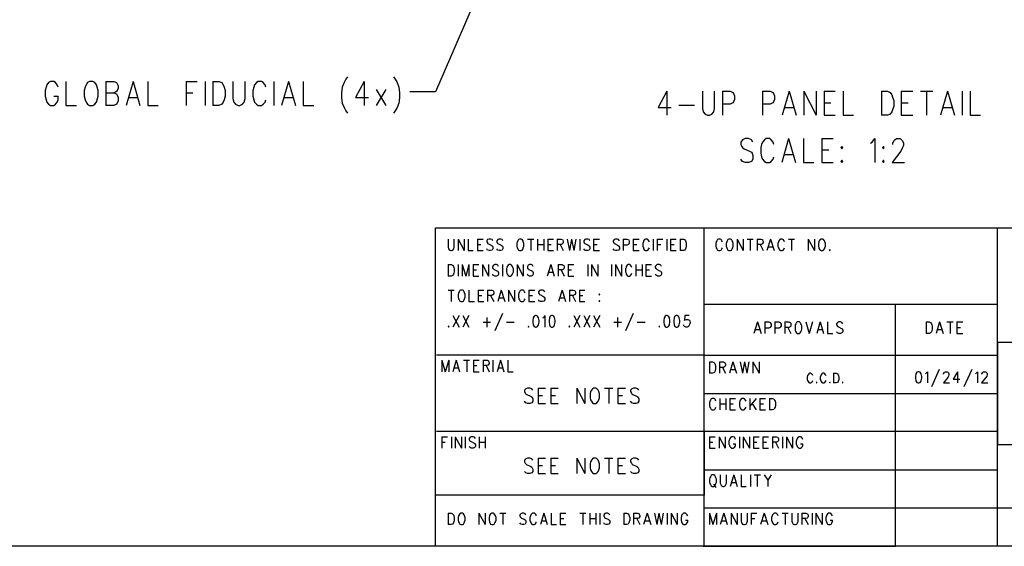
# Model space of a CAD drawing. Extents: x 12 to 27.9, y 10.8 to 21.2.
# Tile 6 of 21: x 21.6 to 25.5, y 10.8 to 12.9. Entities that reach past the tile are written whole.
import ezdxf

# ---------------------------------------------------------------- set-up
doc = ezdxf.new("R2010")
doc.units = 0
doc.header["$MEASUREMENT"] = 0
doc.layers.add('LAYNR1', color=2, linetype='Continuous')

msp = doc.modelspace()

# ---------------------------------------------------------------- linework, layer by layer
at = {"layer": 'LAYNR1', "color": 7}
for points in [[(27.945, 10.798), (12.038, 10.798), (12.038, 21.201), (27.945, 21.201), (27.945, 10.798)], [(21.883, 12.622), (21.876, 12.617), (21.87, 12.608), (21.866, 12.599), (21.863, 12.586), (21.863, 12.564), (21.866, 12.55), (21.87, 12.541), (21.876, 12.532), (21.883, 12.528), (21.897, 12.528), (21.904, 12.532), (21.911, 12.541), (21.914, 12.55), (21.917, 12.564), (21.917, 12.586), (21.914, 12.599), (21.911, 12.608), (21.904, 12.617), (21.897, 12.622), (21.883, 12.622)], [(24.834, 12.366), (24.831, 12.362), (24.834, 12.357), (24.838, 12.362), (24.834, 12.366)], [(24.998, 12.366), (24.994, 12.362), (24.998, 12.357), (25.001, 12.362), (24.998, 12.366)], [(24.834, 12.313), (24.831, 12.308), (24.834, 12.304), (24.838, 12.308), (24.834, 12.313)], [(24.998, 12.313), (24.994, 12.308), (24.998, 12.304), (25.001, 12.308), (24.998, 12.313)], [(23.57, 12.003), (23.566, 12.001), (23.563, 11.996), (23.561, 11.992), (23.56, 11.986), (23.56, 11.975), (23.561, 11.969), (23.563, 11.965), (23.566, 11.96), (23.57, 11.958), (23.577, 11.958), (23.58, 11.96), (23.584, 11.965), (23.585, 11.969), (23.587, 11.975), (23.587, 11.986), (23.585, 11.992), (23.584, 11.996), (23.58, 12.001), (23.577, 12.003), (23.57, 12.003)], [(24.391, 12.003), (24.388, 12.001), (24.385, 11.996), (24.383, 11.992), (24.381, 11.986), (24.381, 11.975), (24.383, 11.969), (24.385, 11.965), (24.388, 11.96), (24.391, 11.958), (24.398, 11.958), (24.402, 11.96), (24.405, 11.965), (24.407, 11.969), (24.409, 11.975), (24.409, 11.986), (24.407, 11.992), (24.405, 11.996), (24.402, 12.001), (24.398, 12.003), (24.391, 12.003)], [(24.753, 12.003), (24.749, 12.001), (24.746, 11.996), (24.744, 11.992), (24.743, 11.986), (24.743, 11.975), (24.744, 11.969), (24.746, 11.965), (24.749, 11.96), (24.753, 11.958), (24.76, 11.958), (24.763, 11.96), (24.766, 11.965), (24.768, 11.969), (24.77, 11.975), (24.77, 11.986), (24.768, 11.992), (24.766, 11.996), (24.763, 12.001), (24.76, 12.003), (24.753, 12.003)], [(24.787, 11.962), (24.785, 11.96), (24.787, 11.958), (24.789, 11.96), (24.787, 11.962)], [(23.529, 11.903), (23.526, 11.901), (23.522, 11.896), (23.52, 11.892), (23.519, 11.886), (23.519, 11.875), (23.52, 11.869), (23.522, 11.865), (23.526, 11.86), (23.529, 11.858), (23.536, 11.858), (23.539, 11.86), (23.543, 11.865), (23.544, 11.869), (23.546, 11.875), (23.546, 11.886), (23.544, 11.892), (23.543, 11.896), (23.539, 11.901), (23.536, 11.903), (23.529, 11.903)], [(23.34, 11.803), (23.336, 11.801), (23.333, 11.796), (23.331, 11.792), (23.33, 11.786), (23.33, 11.775), (23.331, 11.769), (23.333, 11.765), (23.336, 11.76), (23.34, 11.758), (23.347, 11.758), (23.35, 11.76), (23.353, 11.765), (23.355, 11.769), (23.357, 11.775), (23.357, 11.786), (23.355, 11.792), (23.353, 11.796), (23.35, 11.801), (23.347, 11.803), (23.34, 11.803)], [(23.884, 11.788), (23.882, 11.786), (23.884, 11.784), (23.885, 11.786), (23.884, 11.788)], [(23.884, 11.762), (23.882, 11.76), (23.884, 11.758), (23.885, 11.76), (23.884, 11.762)], [(23.633, 11.703), (23.628, 11.701), (23.624, 11.694), (23.623, 11.684), (23.623, 11.677), (23.624, 11.667), (23.628, 11.66), (23.633, 11.658), (23.636, 11.658), (23.641, 11.66), (23.645, 11.667), (23.647, 11.677), (23.647, 11.684), (23.645, 11.694), (23.641, 11.701), (23.636, 11.703), (23.633, 11.703)], [(23.696, 11.703), (23.691, 11.701), (23.688, 11.694), (23.686, 11.684), (23.686, 11.677), (23.688, 11.667), (23.691, 11.66), (23.696, 11.658), (23.699, 11.658), (23.705, 11.66), (23.708, 11.667), (23.71, 11.677), (23.71, 11.684), (23.708, 11.694), (23.705, 11.701), (23.699, 11.703), (23.696, 11.703)], [(24.146, 11.703), (24.141, 11.701), (24.138, 11.694), (24.136, 11.684), (24.136, 11.677), (24.138, 11.667), (24.141, 11.66), (24.146, 11.658), (24.149, 11.658), (24.155, 11.66), (24.158, 11.667), (24.16, 11.677), (24.16, 11.684), (24.158, 11.694), (24.155, 11.701), (24.149, 11.703), (24.146, 11.703)], [(24.185, 11.703), (24.18, 11.701), (24.177, 11.694), (24.175, 11.684), (24.175, 11.677), (24.177, 11.667), (24.18, 11.66), (24.185, 11.658), (24.189, 11.658), (24.194, 11.66), (24.197, 11.667), (24.199, 11.677), (24.199, 11.684), (24.197, 11.694), (24.194, 11.701), (24.189, 11.703), (24.185, 11.703)], [(24.661, 11.678), (24.657, 11.676), (24.654, 11.671), (24.652, 11.667), (24.651, 11.661), (24.651, 11.65), (24.652, 11.644), (24.654, 11.64), (24.657, 11.635), (24.661, 11.633), (24.668, 11.633), (24.671, 11.635), (24.674, 11.64), (24.676, 11.644), (24.678, 11.65), (24.678, 11.661), (24.676, 11.667), (24.674, 11.671), (24.671, 11.676), (24.668, 11.678), (24.661, 11.678)], [(23.292, 11.662), (23.29, 11.66), (23.292, 11.658), (23.294, 11.66), (23.292, 11.662)], [(23.606, 11.662), (23.604, 11.66), (23.606, 11.658), (23.607, 11.66), (23.606, 11.662)], [(23.766, 11.662), (23.764, 11.66), (23.766, 11.658), (23.768, 11.66), (23.766, 11.662)], [(24.119, 11.662), (24.117, 11.66), (24.119, 11.658), (24.12, 11.66), (24.119, 11.662)], [(25.134, 11.483), (25.129, 11.481), (25.125, 11.475), (25.124, 11.464), (25.124, 11.458), (25.125, 11.447), (25.129, 11.441), (25.134, 11.439), (25.137, 11.439), (25.142, 11.441), (25.146, 11.447), (25.148, 11.458), (25.148, 11.464), (25.146, 11.475), (25.142, 11.481), (25.137, 11.483), (25.134, 11.483)], [(24.736, 11.442), (24.734, 11.441), (24.736, 11.439), (24.737, 11.441), (24.736, 11.442)], [(24.787, 11.442), (24.786, 11.441), (24.787, 11.439), (24.789, 11.441), (24.787, 11.442)], [(24.838, 11.442), (24.836, 11.441), (24.838, 11.439), (24.839, 11.441), (24.838, 11.442)], [(23.861, 11.419), (23.856, 11.416), (23.852, 11.411), (23.849, 11.405), (23.847, 11.396), (23.847, 11.381), (23.849, 11.373), (23.852, 11.367), (23.856, 11.361), (23.861, 11.358), (23.87, 11.358), (23.874, 11.361), (23.879, 11.367), (23.881, 11.373), (23.884, 11.381), (23.884, 11.396), (23.881, 11.405), (23.879, 11.411), (23.874, 11.416), (23.87, 11.419), (23.861, 11.419)], [(23.861, 11.144), (23.856, 11.141), (23.852, 11.136), (23.849, 11.13), (23.847, 11.121), (23.847, 11.106), (23.849, 11.098), (23.852, 11.092), (23.856, 11.086), (23.861, 11.083), (23.87, 11.083), (23.874, 11.086), (23.879, 11.092), (23.881, 11.098), (23.884, 11.106), (23.884, 11.121), (23.881, 11.13), (23.879, 11.136), (23.874, 11.141), (23.87, 11.144), (23.861, 11.144)], [(24.326, 11.078), (24.322, 11.076), (24.319, 11.071), (24.317, 11.067), (24.315, 11.061), (24.315, 11.05), (24.317, 11.044), (24.319, 11.04), (24.322, 11.035), (24.326, 11.033), (24.332, 11.033), (24.336, 11.035), (24.339, 11.04), (24.341, 11.044), (24.343, 11.05), (24.343, 11.061), (24.341, 11.067), (24.339, 11.071), (24.336, 11.076), (24.332, 11.078), (24.326, 11.078)], [(23.34, 10.928), (23.336, 10.926), (23.333, 10.921), (23.331, 10.917), (23.33, 10.911), (23.33, 10.9), (23.331, 10.894), (23.333, 10.89), (23.336, 10.885), (23.34, 10.883), (23.347, 10.883), (23.35, 10.885), (23.353, 10.89), (23.355, 10.894), (23.357, 10.9), (23.357, 10.911), (23.355, 10.917), (23.353, 10.921), (23.35, 10.926), (23.347, 10.928), (23.34, 10.928)], [(23.461, 10.928), (23.457, 10.926), (23.454, 10.921), (23.452, 10.917), (23.451, 10.911), (23.451, 10.9), (23.452, 10.894), (23.454, 10.89), (23.457, 10.885), (23.461, 10.883), (23.468, 10.883), (23.471, 10.885), (23.474, 10.89), (23.476, 10.894), (23.478, 10.9), (23.478, 10.911), (23.476, 10.917), (23.474, 10.921), (23.471, 10.926), (23.468, 10.928), (23.461, 10.928)]]:
    msp.add_lwpolyline(points, close=True, dxfattribs=at)
for points in [[(23.43, 13.02), (23.24, 12.581)], [(22.896, 12.64), (22.889, 12.631), (22.882, 12.617), (22.875, 12.599), (22.872, 12.577), (22.872, 12.559), (22.875, 12.537), (22.882, 12.519), (22.889, 12.506), (22.896, 12.497)], [(23.076, 12.64), (23.083, 12.631), (23.09, 12.617), (23.097, 12.599), (23.1, 12.577), (23.1, 12.559), (23.097, 12.537), (23.09, 12.519), (23.083, 12.506), (23.076, 12.497)], [(21.761, 12.599), (21.757, 12.608), (21.75, 12.617), (21.744, 12.622), (21.73, 12.622), (21.723, 12.617), (21.716, 12.608), (21.713, 12.599), (21.709, 12.586), (21.709, 12.564), (21.713, 12.55), (21.716, 12.541), (21.723, 12.532), (21.73, 12.528), (21.744, 12.528), (21.75, 12.532), (21.757, 12.541), (21.761, 12.55), (21.761, 12.564)], [(21.791, 12.622), (21.791, 12.528), (21.832, 12.528)], [(21.948, 12.622), (21.948, 12.528)], [(21.948, 12.622), (21.979, 12.622), (21.989, 12.617), (21.992, 12.613), (21.996, 12.604), (21.996, 12.595), (21.992, 12.586), (21.989, 12.582), (21.979, 12.577)], [(22.054, 12.622), (22.027, 12.528)], [(22.054, 12.622), (22.081, 12.528)], [(22.112, 12.622), (22.112, 12.528), (22.153, 12.528)], [(22.262, 12.622), (22.262, 12.528)], [(22.262, 12.622), (22.306, 12.622)], [(22.337, 12.622), (22.337, 12.528)], [(22.367, 12.622), (22.367, 12.528)], [(22.367, 12.622), (22.391, 12.622), (22.402, 12.617), (22.408, 12.608), (22.412, 12.599), (22.415, 12.586), (22.415, 12.564), (22.412, 12.55), (22.408, 12.541), (22.402, 12.532), (22.391, 12.528), (22.367, 12.528)], [(22.446, 12.622), (22.446, 12.555), (22.449, 12.541), (22.456, 12.532), (22.466, 12.528), (22.473, 12.528), (22.483, 12.532), (22.49, 12.541), (22.494, 12.555), (22.494, 12.622)], [(22.575, 12.599), (22.572, 12.608), (22.565, 12.617), (22.558, 12.622), (22.545, 12.622), (22.538, 12.617), (22.531, 12.608), (22.528, 12.599), (22.524, 12.586), (22.524, 12.564), (22.528, 12.55), (22.531, 12.541), (22.538, 12.532), (22.545, 12.528), (22.558, 12.528), (22.565, 12.532), (22.572, 12.541), (22.575, 12.55)], [(22.606, 12.622), (22.606, 12.528)], [(22.664, 12.622), (22.637, 12.528)], [(22.664, 12.622), (22.691, 12.528)], [(22.722, 12.622), (22.722, 12.528), (22.763, 12.528)], [(22.961, 12.622), (22.927, 12.559), (22.978, 12.559)], [(22.961, 12.622), (22.961, 12.528)], [(21.744, 12.564), (21.761, 12.564)], [(21.948, 12.577), (21.979, 12.577), (21.989, 12.573), (21.992, 12.568), (21.996, 12.559), (21.996, 12.546), (21.992, 12.537), (21.989, 12.532), (21.979, 12.528), (21.948, 12.528)], [(22.037, 12.559), (22.071, 12.559)], [(22.262, 12.577), (22.289, 12.577)], [(22.647, 12.559), (22.681, 12.559)], [(23.008, 12.59), (23.046, 12.528)], [(23.046, 12.59), (23.008, 12.528)], [(23.24, 12.581), (23.14, 12.581)], [(24.148, 12.583), (24.114, 12.52), (24.165, 12.52)], [(24.148, 12.583), (24.148, 12.489)], [(24.288, 12.583), (24.288, 12.516), (24.291, 12.502), (24.298, 12.493), (24.308, 12.489), (24.315, 12.489), (24.325, 12.493), (24.332, 12.502), (24.335, 12.516), (24.335, 12.583)], [(24.366, 12.583), (24.366, 12.489)], [(24.366, 12.583), (24.397, 12.583), (24.407, 12.578), (24.41, 12.574), (24.414, 12.565), (24.414, 12.551), (24.41, 12.542), (24.407, 12.538), (24.397, 12.533), (24.366, 12.533)], [(24.523, 12.583), (24.523, 12.489)], [(24.523, 12.583), (24.553, 12.583), (24.564, 12.578), (24.567, 12.574), (24.57, 12.565), (24.57, 12.551), (24.567, 12.542), (24.564, 12.538), (24.553, 12.533), (24.523, 12.533)], [(24.628, 12.583), (24.601, 12.489)], [(24.628, 12.583), (24.656, 12.489)], [(24.686, 12.583), (24.686, 12.489)], [(24.686, 12.583), (24.734, 12.489)], [(24.734, 12.583), (24.734, 12.489)], [(24.765, 12.583), (24.765, 12.489)], [(24.765, 12.583), (24.809, 12.583)], [(24.84, 12.583), (24.84, 12.489), (24.881, 12.489)], [(24.99, 12.583), (24.99, 12.489)], [(24.99, 12.583), (25.014, 12.583), (25.024, 12.578), (25.031, 12.569), (25.034, 12.56), (25.038, 12.547), (25.038, 12.525), (25.034, 12.511), (25.031, 12.502), (25.024, 12.493), (25.014, 12.489), (24.99, 12.489)], [(25.068, 12.583), (25.068, 12.489)], [(25.068, 12.583), (25.113, 12.583)], [(25.143, 12.583), (25.191, 12.583)], [(25.167, 12.583), (25.167, 12.489)], [(25.249, 12.583), (25.222, 12.489)], [(25.249, 12.583), (25.276, 12.489)], [(25.307, 12.583), (25.307, 12.489)], [(25.338, 12.583), (25.338, 12.489), (25.378, 12.489)], [(24.195, 12.529), (24.257, 12.529)], [(24.611, 12.52), (24.645, 12.52)], [(24.765, 12.538), (24.792, 12.538)], [(25.068, 12.538), (25.095, 12.538)], [(25.232, 12.52), (25.266, 12.52)], [(24.765, 12.489), (24.809, 12.489)], [(25.068, 12.489), (25.113, 12.489)], [(24.486, 12.384), (24.48, 12.393), (24.469, 12.398), (24.456, 12.398), (24.445, 12.393), (24.439, 12.384), (24.439, 12.375), (24.442, 12.366), (24.445, 12.362), (24.452, 12.357), (24.473, 12.348), (24.48, 12.344), (24.483, 12.34), (24.486, 12.331), (24.486, 12.317), (24.48, 12.308), (24.469, 12.304), (24.456, 12.304), (24.445, 12.308), (24.439, 12.317)], [(24.568, 12.375), (24.565, 12.384), (24.558, 12.393), (24.551, 12.398), (24.538, 12.398), (24.531, 12.393), (24.524, 12.384), (24.52, 12.375), (24.517, 12.362), (24.517, 12.34), (24.52, 12.326), (24.524, 12.317), (24.531, 12.308), (24.538, 12.304), (24.551, 12.304), (24.558, 12.308), (24.565, 12.317), (24.568, 12.326)], [(24.626, 12.398), (24.599, 12.304)], [(24.626, 12.398), (24.653, 12.304)], [(24.684, 12.398), (24.684, 12.304), (24.725, 12.304)], [(24.756, 12.398), (24.756, 12.304)], [(24.756, 12.398), (24.8, 12.398)], [(24.947, 12.38), (24.953, 12.384), (24.964, 12.398), (24.964, 12.304)], [(25.035, 12.375), (25.035, 12.38), (25.039, 12.389), (25.042, 12.393), (25.049, 12.398), (25.063, 12.398), (25.069, 12.393), (25.073, 12.389), (25.076, 12.38), (25.076, 12.371), (25.073, 12.362), (25.066, 12.348), (25.032, 12.304), (25.08, 12.304)], [(24.609, 12.335), (24.643, 12.335)], [(24.756, 12.353), (24.783, 12.353)], [(24.756, 12.304), (24.8, 12.304)], [(27.941, 10.798), (23.241, 10.798), (23.241, 12.048), (27.945, 12.048), (27.945, 10.815)], [(24.295, 10.798), (24.295, 12.048)], [(25.445, 10.798), (25.445, 12.048)], [(23.29, 12.003), (23.29, 11.971), (23.292, 11.965), (23.295, 11.96), (23.301, 11.958), (23.304, 11.958), (23.309, 11.96), (23.313, 11.965), (23.314, 11.971), (23.314, 12.003)], [(23.33, 12.003), (23.33, 11.958)], [(23.33, 12.003), (23.353, 11.958)], [(23.353, 12.003), (23.353, 11.958)], [(23.369, 12.003), (23.369, 11.958), (23.389, 11.958)], [(23.405, 12.003), (23.405, 11.958)], [(23.405, 12.003), (23.427, 12.003)], [(23.405, 11.982), (23.418, 11.982)], [(23.466, 11.996), (23.463, 12.001), (23.457, 12.003), (23.451, 12.003), (23.445, 12.001), (23.442, 11.996), (23.442, 11.992), (23.444, 11.988), (23.445, 11.986), (23.449, 11.984), (23.459, 11.979), (23.463, 11.977), (23.464, 11.975), (23.466, 11.971), (23.466, 11.965), (23.463, 11.96), (23.457, 11.958), (23.451, 11.958), (23.445, 11.96), (23.442, 11.965)], [(23.505, 11.996), (23.502, 12.001), (23.497, 12.003), (23.49, 12.003), (23.485, 12.001), (23.481, 11.996), (23.481, 11.992), (23.483, 11.988), (23.485, 11.986), (23.488, 11.984), (23.498, 11.979), (23.502, 11.977), (23.503, 11.975), (23.505, 11.971), (23.505, 11.965), (23.502, 11.96), (23.497, 11.958), (23.49, 11.958), (23.485, 11.96), (23.481, 11.965)], [(23.602, 12.003), (23.626, 12.003)], [(23.614, 12.003), (23.614, 11.958)], [(23.641, 12.003), (23.641, 11.958)], [(23.641, 11.982), (23.665, 11.982)], [(23.665, 12.003), (23.665, 11.958)], [(23.681, 12.003), (23.681, 11.958)], [(23.681, 12.003), (23.703, 12.003)], [(23.681, 11.982), (23.694, 11.982)], [(23.718, 12.003), (23.718, 11.958)], [(23.718, 12.003), (23.734, 12.003), (23.739, 12.001), (23.74, 11.999), (23.742, 11.994), (23.742, 11.99), (23.74, 11.986), (23.739, 11.984), (23.734, 11.982), (23.718, 11.982)], [(23.73, 11.982), (23.742, 11.958)], [(23.757, 12.003), (23.766, 11.958)], [(23.774, 12.003), (23.766, 11.958)], [(23.774, 12.003), (23.783, 11.958)], [(23.791, 12.003), (23.783, 11.958)], [(23.807, 12.003), (23.807, 11.958)], [(23.846, 11.996), (23.843, 12.001), (23.838, 12.003), (23.831, 12.003), (23.826, 12.001), (23.822, 11.996), (23.822, 11.992), (23.824, 11.988), (23.826, 11.986), (23.829, 11.984), (23.839, 11.979), (23.843, 11.977), (23.844, 11.975), (23.846, 11.971), (23.846, 11.965), (23.843, 11.96), (23.838, 11.958), (23.831, 11.958), (23.826, 11.96), (23.822, 11.965)], [(23.861, 12.003), (23.861, 11.958)], [(23.861, 12.003), (23.884, 12.003)], [(23.861, 11.982), (23.875, 11.982)], [(23.962, 11.996), (23.959, 12.001), (23.953, 12.003), (23.947, 12.003), (23.941, 12.001), (23.938, 11.996), (23.938, 11.992), (23.94, 11.988), (23.941, 11.986), (23.945, 11.984), (23.955, 11.979), (23.959, 11.977), (23.96, 11.975), (23.962, 11.971), (23.962, 11.965), (23.959, 11.96), (23.953, 11.958), (23.947, 11.958), (23.941, 11.96), (23.938, 11.965)], [(23.977, 12.003), (23.977, 11.958)], [(23.977, 12.003), (23.993, 12.003), (23.998, 12.001), (23.999, 11.999), (24.001, 11.994), (24.001, 11.988), (23.999, 11.984), (23.998, 11.982), (23.993, 11.979), (23.977, 11.979)], [(24.016, 12.003), (24.016, 11.958)], [(24.016, 12.003), (24.039, 12.003)], [(24.016, 11.982), (24.03, 11.982)], [(24.08, 11.992), (24.078, 11.996), (24.074, 12.001), (24.071, 12.003), (24.064, 12.003), (24.061, 12.001), (24.057, 11.996), (24.056, 11.992), (24.054, 11.986), (24.054, 11.975), (24.056, 11.969), (24.057, 11.965), (24.061, 11.96), (24.064, 11.958), (24.071, 11.958), (24.074, 11.96), (24.078, 11.965), (24.08, 11.969)], [(24.095, 12.003), (24.095, 11.958)], [(24.11, 12.003), (24.11, 11.958)], [(24.11, 12.003), (24.132, 12.003)], [(24.11, 11.982), (24.124, 11.982)], [(24.148, 12.003), (24.148, 11.958)], [(24.163, 12.003), (24.163, 11.958)], [(24.163, 12.003), (24.185, 12.003)], [(24.163, 11.982), (24.177, 11.982)], [(24.201, 12.003), (24.201, 11.958)], [(24.201, 12.003), (24.213, 12.003), (24.218, 12.001), (24.221, 11.996), (24.223, 11.992), (24.224, 11.986), (24.224, 11.975), (24.223, 11.969), (24.221, 11.965), (24.218, 11.96), (24.213, 11.958), (24.201, 11.958)], [(24.366, 11.992), (24.364, 11.996), (24.361, 12.001), (24.357, 12.003), (24.351, 12.003), (24.347, 12.001), (24.344, 11.996), (24.342, 11.992), (24.34, 11.986), (24.34, 11.975), (24.342, 11.969), (24.344, 11.965), (24.347, 11.96), (24.351, 11.958), (24.357, 11.958), (24.361, 11.96), (24.364, 11.965), (24.366, 11.969)], [(24.424, 12.003), (24.424, 11.958)], [(24.424, 12.003), (24.448, 11.958)], [(24.448, 12.003), (24.448, 11.958)], [(24.463, 12.003), (24.487, 12.003)], [(24.475, 12.003), (24.475, 11.958)], [(24.502, 12.003), (24.502, 11.958)], [(24.502, 12.003), (24.518, 12.003), (24.523, 12.001), (24.524, 11.999), (24.526, 11.994), (24.526, 11.99), (24.524, 11.986), (24.523, 11.984), (24.518, 11.982), (24.502, 11.982)], [(24.514, 11.982), (24.526, 11.958)], [(24.555, 12.003), (24.541, 11.958)], [(24.555, 12.003), (24.569, 11.958)], [(24.61, 11.992), (24.608, 11.996), (24.605, 12.001), (24.601, 12.003), (24.594, 12.003), (24.591, 12.001), (24.588, 11.996), (24.586, 11.992), (24.584, 11.986), (24.584, 11.975), (24.586, 11.969), (24.588, 11.965), (24.591, 11.96), (24.594, 11.958), (24.601, 11.958), (24.605, 11.96), (24.608, 11.965), (24.61, 11.969)], [(24.625, 12.003), (24.649, 12.003)], [(24.637, 12.003), (24.637, 11.958)], [(24.703, 12.003), (24.703, 11.958)], [(24.703, 12.003), (24.727, 11.958)], [(24.727, 12.003), (24.727, 11.958)], [(23.405, 11.958), (23.427, 11.958)], [(23.681, 11.958), (23.703, 11.958)], [(23.861, 11.958), (23.884, 11.958)], [(24.016, 11.958), (24.039, 11.958)], [(24.163, 11.958), (24.185, 11.958)], [(24.547, 11.973), (24.564, 11.973)], [(23.29, 11.903), (23.29, 11.858)], [(23.29, 11.903), (23.302, 11.903), (23.307, 11.901), (23.311, 11.896), (23.313, 11.892), (23.314, 11.886), (23.314, 11.875), (23.313, 11.869), (23.311, 11.865), (23.307, 11.86), (23.302, 11.858), (23.29, 11.858)], [(23.33, 11.903), (23.33, 11.858)], [(23.345, 11.903), (23.345, 11.858)], [(23.345, 11.903), (23.359, 11.858)], [(23.372, 11.903), (23.359, 11.858)], [(23.372, 11.903), (23.372, 11.858)], [(23.388, 11.903), (23.388, 11.858)], [(23.388, 11.903), (23.41, 11.903)], [(23.425, 11.903), (23.425, 11.858)], [(23.425, 11.903), (23.449, 11.858)], [(23.449, 11.903), (23.449, 11.858)], [(23.488, 11.896), (23.485, 11.901), (23.48, 11.903), (23.473, 11.903), (23.468, 11.901), (23.464, 11.896), (23.464, 11.892), (23.466, 11.888), (23.468, 11.886), (23.471, 11.884), (23.481, 11.879), (23.485, 11.877), (23.486, 11.875), (23.488, 11.871), (23.488, 11.865), (23.485, 11.86), (23.48, 11.858), (23.473, 11.858), (23.468, 11.86), (23.464, 11.865)], [(23.503, 11.903), (23.503, 11.858)], [(23.561, 11.903), (23.561, 11.858)], [(23.561, 11.903), (23.585, 11.858)], [(23.585, 11.903), (23.585, 11.858)], [(23.624, 11.896), (23.621, 11.901), (23.616, 11.903), (23.609, 11.903), (23.604, 11.901), (23.601, 11.896), (23.601, 11.892), (23.602, 11.888), (23.604, 11.886), (23.607, 11.884), (23.618, 11.879), (23.621, 11.877), (23.623, 11.875), (23.624, 11.871), (23.624, 11.865), (23.621, 11.86), (23.616, 11.858), (23.609, 11.858), (23.604, 11.86), (23.601, 11.865)], [(23.693, 11.903), (23.679, 11.858)], [(23.693, 11.903), (23.706, 11.858)], [(23.722, 11.903), (23.722, 11.858)], [(23.722, 11.903), (23.737, 11.903), (23.742, 11.901), (23.744, 11.899), (23.745, 11.894), (23.745, 11.89), (23.744, 11.886), (23.742, 11.884), (23.737, 11.882), (23.722, 11.882)], [(23.761, 11.903), (23.761, 11.858)], [(23.761, 11.903), (23.783, 11.903)], [(23.838, 11.903), (23.838, 11.858)], [(23.853, 11.903), (23.853, 11.858)], [(23.853, 11.903), (23.877, 11.858)], [(23.877, 11.903), (23.877, 11.858)], [(23.931, 11.903), (23.931, 11.858)], [(23.947, 11.903), (23.947, 11.858)], [(23.947, 11.903), (23.97, 11.858)], [(23.97, 11.903), (23.97, 11.858)], [(24.011, 11.892), (24.01, 11.896), (24.006, 11.901), (24.003, 11.903), (23.996, 11.903), (23.993, 11.901), (23.989, 11.896), (23.988, 11.892), (23.986, 11.886), (23.986, 11.875), (23.988, 11.869), (23.989, 11.865), (23.993, 11.86), (23.996, 11.858), (24.003, 11.858), (24.006, 11.86), (24.01, 11.865), (24.011, 11.869)], [(24.027, 11.903), (24.027, 11.858)], [(24.051, 11.903), (24.051, 11.858)], [(24.066, 11.903), (24.066, 11.858)], [(24.066, 11.903), (24.088, 11.903)], [(24.127, 11.896), (24.124, 11.901), (24.119, 11.903), (24.112, 11.903), (24.107, 11.901), (24.103, 11.896), (24.103, 11.892), (24.105, 11.888), (24.107, 11.886), (24.11, 11.884), (24.12, 11.879), (24.124, 11.877), (24.126, 11.875), (24.127, 11.871), (24.127, 11.865), (24.124, 11.86), (24.119, 11.858), (24.112, 11.858), (24.107, 11.86), (24.103, 11.865)], [(23.388, 11.882), (23.401, 11.882)], [(23.388, 11.858), (23.41, 11.858)], [(23.684, 11.873), (23.701, 11.873)], [(23.734, 11.882), (23.745, 11.858)], [(23.761, 11.882), (23.774, 11.882)], [(23.761, 11.858), (23.783, 11.858)], [(24.027, 11.882), (24.051, 11.882)], [(24.066, 11.882), (24.08, 11.882)], [(24.066, 11.858), (24.088, 11.858)], [(23.29, 11.803), (23.314, 11.803)], [(23.302, 11.803), (23.302, 11.758)], [(23.372, 11.803), (23.372, 11.758), (23.393, 11.758)], [(23.408, 11.803), (23.408, 11.758)], [(23.408, 11.803), (23.43, 11.803)], [(23.408, 11.782), (23.422, 11.782)], [(23.445, 11.803), (23.445, 11.758)], [(23.445, 11.803), (23.461, 11.803), (23.466, 11.801), (23.468, 11.799), (23.469, 11.794), (23.469, 11.79), (23.468, 11.786), (23.466, 11.784), (23.461, 11.782), (23.445, 11.782)], [(23.457, 11.782), (23.469, 11.758)], [(23.498, 11.803), (23.485, 11.758)], [(23.498, 11.803), (23.512, 11.758)], [(23.527, 11.803), (23.527, 11.758)], [(23.527, 11.803), (23.551, 11.758)], [(23.551, 11.803), (23.551, 11.758)], [(23.592, 11.792), (23.59, 11.796), (23.587, 11.801), (23.584, 11.803), (23.577, 11.803), (23.573, 11.801), (23.57, 11.796), (23.568, 11.792), (23.566, 11.786), (23.566, 11.775), (23.568, 11.769), (23.57, 11.765), (23.573, 11.76), (23.577, 11.758), (23.584, 11.758), (23.587, 11.76), (23.59, 11.765), (23.592, 11.769)], [(23.607, 11.803), (23.607, 11.758)], [(23.607, 11.803), (23.63, 11.803)], [(23.607, 11.782), (23.621, 11.782)], [(23.669, 11.796), (23.665, 11.801), (23.66, 11.803), (23.653, 11.803), (23.648, 11.801), (23.645, 11.796), (23.645, 11.792), (23.647, 11.788), (23.648, 11.786), (23.652, 11.784), (23.662, 11.779), (23.665, 11.777), (23.667, 11.775), (23.669, 11.771), (23.669, 11.765), (23.665, 11.76), (23.66, 11.758), (23.653, 11.758), (23.648, 11.76), (23.645, 11.765)], [(23.737, 11.803), (23.723, 11.758)], [(23.737, 11.803), (23.751, 11.758)], [(23.766, 11.803), (23.766, 11.758)], [(23.766, 11.803), (23.781, 11.803), (23.786, 11.801), (23.788, 11.799), (23.79, 11.794), (23.79, 11.79), (23.788, 11.786), (23.786, 11.784), (23.781, 11.782), (23.766, 11.782)], [(23.778, 11.782), (23.79, 11.758)], [(23.805, 11.803), (23.805, 11.758)], [(23.805, 11.803), (23.827, 11.803)], [(23.805, 11.782), (23.819, 11.782)], [(23.408, 11.758), (23.43, 11.758)], [(23.49, 11.773), (23.507, 11.773)], [(23.607, 11.758), (23.63, 11.758)], [(23.728, 11.773), (23.745, 11.773)], [(23.805, 11.758), (23.827, 11.758)], [(24.291, 10.798), (25.045, 10.798), (25.045, 11.748)], [(24.295, 11.748), (25.445, 11.748)], [(23.503, 11.711), (23.473, 11.643)], [(24.016, 11.711), (23.986, 11.643)], [(23.309, 11.703), (23.333, 11.658)], [(23.333, 11.703), (23.309, 11.658)], [(23.348, 11.703), (23.372, 11.658)], [(23.372, 11.703), (23.348, 11.658)], [(23.427, 11.677), (23.457, 11.677)], [(23.442, 11.696), (23.442, 11.658)], [(23.519, 11.677), (23.549, 11.677)], [(23.662, 11.694), (23.665, 11.696), (23.67, 11.703), (23.67, 11.658)], [(23.783, 11.703), (23.807, 11.658)], [(23.807, 11.703), (23.783, 11.658)], [(23.822, 11.703), (23.846, 11.658)], [(23.846, 11.703), (23.822, 11.658)], [(23.861, 11.703), (23.885, 11.658)], [(23.885, 11.703), (23.861, 11.658)], [(23.94, 11.677), (23.97, 11.677)], [(23.955, 11.696), (23.955, 11.658)], [(24.032, 11.677), (24.063, 11.677)], [(24.236, 11.703), (24.219, 11.703), (24.218, 11.684), (24.219, 11.686), (24.224, 11.688), (24.23, 11.688), (24.235, 11.686), (24.238, 11.682), (24.24, 11.675), (24.238, 11.671), (24.236, 11.665), (24.233, 11.66), (24.228, 11.658), (24.223, 11.658), (24.218, 11.66), (24.216, 11.662), (24.214, 11.667)], [(24.504, 11.678), (24.49, 11.633)], [(24.504, 11.678), (24.518, 11.633)], [(24.533, 11.678), (24.533, 11.633)], [(24.533, 11.678), (24.548, 11.678), (24.553, 11.676), (24.555, 11.674), (24.557, 11.669), (24.557, 11.663), (24.555, 11.659), (24.553, 11.657), (24.548, 11.654), (24.533, 11.654)], [(24.572, 11.678), (24.572, 11.633)], [(24.572, 11.678), (24.588, 11.678), (24.593, 11.676), (24.594, 11.674), (24.596, 11.669), (24.596, 11.663), (24.594, 11.659), (24.593, 11.657), (24.588, 11.654), (24.572, 11.654)], [(24.611, 11.678), (24.611, 11.633)], [(24.611, 11.678), (24.627, 11.678), (24.632, 11.676), (24.634, 11.674), (24.635, 11.669), (24.635, 11.665), (24.634, 11.661), (24.632, 11.659), (24.627, 11.657), (24.611, 11.657)], [(24.693, 11.678), (24.707, 11.633)], [(24.72, 11.678), (24.707, 11.633)], [(24.749, 11.678), (24.736, 11.633)], [(24.749, 11.678), (24.763, 11.633)], [(24.778, 11.678), (24.778, 11.633), (24.799, 11.633)], [(24.838, 11.671), (24.835, 11.676), (24.83, 11.678), (24.823, 11.678), (24.818, 11.676), (24.814, 11.671), (24.814, 11.667), (24.816, 11.663), (24.818, 11.661), (24.821, 11.659), (24.831, 11.654), (24.835, 11.652), (24.836, 11.65), (24.838, 11.646), (24.838, 11.64), (24.835, 11.635), (24.83, 11.633), (24.823, 11.633), (24.818, 11.635), (24.814, 11.64)], [(25.165, 11.678), (25.165, 11.633)], [(25.165, 11.678), (25.177, 11.678), (25.182, 11.676), (25.186, 11.671), (25.188, 11.667), (25.189, 11.661), (25.189, 11.65), (25.188, 11.644), (25.186, 11.64), (25.182, 11.635), (25.177, 11.633), (25.165, 11.633)], [(25.218, 11.678), (25.205, 11.633)], [(25.218, 11.678), (25.232, 11.633)], [(25.247, 11.678), (25.271, 11.678)], [(25.259, 11.678), (25.259, 11.633)], [(25.286, 11.678), (25.286, 11.633)], [(25.286, 11.678), (25.309, 11.678)], [(24.495, 11.648), (24.513, 11.648)], [(24.623, 11.657), (24.635, 11.633)], [(24.741, 11.648), (24.758, 11.648)], [(25.21, 11.648), (25.227, 11.648)], [(25.286, 11.657), (25.3, 11.657)], [(25.286, 11.633), (25.309, 11.633)], [(27.941, 11.598), (25.445, 11.598), (25.445, 11.198), (27.945, 11.198), (27.945, 10.948), (24.295, 10.948), (24.295, 11.098), (25.445, 11.098), (25.445, 11.248), (24.295, 11.248), (24.295, 10.998), (23.241, 10.998)], [(24.295, 11.548), (23.245, 11.548)], [(23.265, 11.528), (23.265, 11.483)], [(23.265, 11.528), (23.279, 11.483)], [(23.293, 11.528), (23.279, 11.483)], [(23.293, 11.528), (23.293, 11.483)], [(23.322, 11.528), (23.308, 11.483)], [(23.322, 11.528), (23.335, 11.483)], [(23.351, 11.528), (23.374, 11.528)], [(23.363, 11.528), (23.363, 11.483)], [(23.39, 11.528), (23.39, 11.483)], [(23.39, 11.528), (23.412, 11.528)], [(23.427, 11.528), (23.427, 11.483)], [(23.427, 11.528), (23.443, 11.528), (23.448, 11.526), (23.449, 11.524), (23.451, 11.519), (23.451, 11.515), (23.449, 11.511), (23.448, 11.509), (23.443, 11.507), (23.427, 11.507)], [(23.466, 11.528), (23.466, 11.483)], [(23.495, 11.528), (23.482, 11.483)], [(23.495, 11.528), (23.509, 11.483)], [(23.524, 11.528), (23.524, 11.483), (23.545, 11.483)], [(24.295, 11.548), (25.445, 11.548)], [(24.315, 11.522), (24.315, 11.477)], [(24.315, 11.522), (24.327, 11.522), (24.332, 11.519), (24.336, 11.515), (24.338, 11.511), (24.339, 11.505), (24.339, 11.494), (24.338, 11.488), (24.336, 11.483), (24.332, 11.479), (24.327, 11.477), (24.315, 11.477)], [(24.355, 11.522), (24.355, 11.477)], [(24.355, 11.522), (24.37, 11.522), (24.375, 11.519), (24.377, 11.517), (24.378, 11.513), (24.378, 11.509), (24.377, 11.505), (24.375, 11.502), (24.37, 11.5), (24.355, 11.5)], [(24.407, 11.522), (24.394, 11.477)], [(24.407, 11.522), (24.421, 11.477)], [(24.436, 11.522), (24.445, 11.477)], [(24.453, 11.522), (24.445, 11.477)], [(24.453, 11.522), (24.462, 11.477)], [(24.47, 11.522), (24.462, 11.477)], [(24.486, 11.522), (24.486, 11.477)], [(24.486, 11.522), (24.51, 11.477)], [(24.51, 11.522), (24.51, 11.477)], [(23.313, 11.498), (23.33, 11.498)], [(23.39, 11.507), (23.403, 11.507)], [(23.39, 11.483), (23.412, 11.483)], [(23.439, 11.507), (23.451, 11.483)], [(23.487, 11.498), (23.504, 11.498)], [(24.366, 11.5), (24.378, 11.477)], [(24.399, 11.492), (24.416, 11.492)], [(24.721, 11.468), (24.719, 11.471), (24.716, 11.475), (24.713, 11.477), (24.708, 11.477), (24.705, 11.475), (24.702, 11.471), (24.7, 11.468), (24.699, 11.462), (24.699, 11.453), (24.7, 11.448), (24.702, 11.444), (24.705, 11.441), (24.708, 11.439), (24.713, 11.439), (24.716, 11.441), (24.719, 11.444), (24.721, 11.448)], [(24.773, 11.468), (24.771, 11.471), (24.768, 11.475), (24.765, 11.477), (24.759, 11.477), (24.756, 11.475), (24.753, 11.471), (24.752, 11.468), (24.75, 11.462), (24.75, 11.453), (24.752, 11.448), (24.753, 11.444), (24.756, 11.441), (24.759, 11.439), (24.765, 11.439), (24.768, 11.441), (24.771, 11.444), (24.773, 11.448)], [(24.802, 11.477), (24.802, 11.439)], [(24.802, 11.477), (24.812, 11.477), (24.817, 11.475), (24.82, 11.471), (24.821, 11.468), (24.823, 11.462), (24.823, 11.453), (24.821, 11.448), (24.82, 11.444), (24.817, 11.441), (24.812, 11.439), (24.802, 11.439)], [(25.163, 11.475), (25.166, 11.477), (25.171, 11.483), (25.171, 11.439)], [(25.217, 11.492), (25.187, 11.424)], [(25.234, 11.473), (25.234, 11.475), (25.236, 11.479), (25.238, 11.481), (25.241, 11.483), (25.248, 11.483), (25.251, 11.481), (25.253, 11.479), (25.255, 11.475), (25.255, 11.471), (25.253, 11.466), (25.25, 11.46), (25.233, 11.439), (25.257, 11.439)], [(25.289, 11.483), (25.272, 11.454), (25.298, 11.454)], [(25.289, 11.483), (25.289, 11.439)], [(25.344, 11.492), (25.313, 11.424)], [(25.359, 11.475), (25.362, 11.477), (25.367, 11.483), (25.367, 11.439)], [(25.384, 11.473), (25.384, 11.475), (25.386, 11.479), (25.388, 11.481), (25.391, 11.483), (25.398, 11.483), (25.401, 11.481), (25.403, 11.479), (25.405, 11.475), (25.405, 11.471), (25.403, 11.466), (25.4, 11.46), (25.383, 11.439), (25.407, 11.439)], [(23.622, 11.411), (23.618, 11.416), (23.611, 11.419), (23.602, 11.419), (23.595, 11.416), (23.59, 11.411), (23.59, 11.405), (23.593, 11.399), (23.595, 11.396), (23.599, 11.393), (23.613, 11.387), (23.618, 11.384), (23.62, 11.381), (23.622, 11.376), (23.622, 11.367), (23.618, 11.361), (23.611, 11.358), (23.602, 11.358), (23.595, 11.361), (23.59, 11.367)], [(23.643, 11.419), (23.643, 11.358)], [(23.643, 11.419), (23.672, 11.419)], [(23.693, 11.419), (23.693, 11.358)], [(23.693, 11.419), (23.722, 11.419)], [(23.795, 11.419), (23.795, 11.358)], [(23.795, 11.419), (23.827, 11.358)], [(23.827, 11.419), (23.827, 11.358)], [(23.904, 11.419), (23.936, 11.419)], [(23.92, 11.419), (23.92, 11.358)], [(23.956, 11.419), (23.956, 11.358)], [(23.956, 11.419), (23.986, 11.419)], [(24.038, 11.411), (24.034, 11.416), (24.027, 11.419), (24.018, 11.419), (24.011, 11.416), (24.006, 11.411), (24.006, 11.405), (24.009, 11.399), (24.011, 11.396), (24.015, 11.393), (24.029, 11.387), (24.034, 11.384), (24.036, 11.381), (24.038, 11.376), (24.038, 11.367), (24.034, 11.361), (24.027, 11.358), (24.018, 11.358), (24.011, 11.361), (24.006, 11.367)], [(24.295, 11.398), (25.445, 11.398)], [(23.643, 11.39), (23.661, 11.39)], [(23.643, 11.358), (23.672, 11.358)], [(23.693, 11.39), (23.711, 11.39)], [(23.693, 11.358), (23.722, 11.358)], [(23.956, 11.39), (23.974, 11.39)], [(23.956, 11.358), (23.986, 11.358)], [(24.341, 11.367), (24.339, 11.371), (24.336, 11.376), (24.332, 11.378), (24.326, 11.378), (24.322, 11.376), (24.319, 11.371), (24.317, 11.367), (24.315, 11.361), (24.315, 11.35), (24.317, 11.344), (24.319, 11.34), (24.322, 11.335), (24.326, 11.333), (24.332, 11.333), (24.336, 11.335), (24.339, 11.34), (24.341, 11.344)], [(24.356, 11.378), (24.356, 11.333)], [(24.356, 11.357), (24.38, 11.357)], [(24.38, 11.378), (24.38, 11.333)], [(24.395, 11.378), (24.395, 11.333)], [(24.395, 11.378), (24.418, 11.378)], [(24.395, 11.357), (24.409, 11.357)], [(24.459, 11.367), (24.457, 11.371), (24.453, 11.376), (24.45, 11.378), (24.443, 11.378), (24.44, 11.376), (24.436, 11.371), (24.435, 11.367), (24.433, 11.361), (24.433, 11.35), (24.435, 11.344), (24.436, 11.34), (24.44, 11.335), (24.443, 11.333), (24.45, 11.333), (24.453, 11.335), (24.457, 11.34), (24.459, 11.344)], [(24.474, 11.378), (24.474, 11.333)], [(24.498, 11.378), (24.474, 11.348)], [(24.482, 11.359), (24.498, 11.333)], [(24.513, 11.378), (24.513, 11.333)], [(24.513, 11.378), (24.535, 11.378)], [(24.513, 11.357), (24.527, 11.357)], [(24.551, 11.378), (24.551, 11.333)], [(24.551, 11.378), (24.563, 11.378), (24.568, 11.376), (24.571, 11.371), (24.573, 11.367), (24.574, 11.361), (24.574, 11.35), (24.573, 11.344), (24.571, 11.34), (24.568, 11.335), (24.563, 11.333), (24.551, 11.333)], [(24.395, 11.333), (24.418, 11.333)], [(24.513, 11.333), (24.535, 11.333)], [(24.295, 11.248), (23.245, 11.248)], [(23.265, 11.228), (23.265, 11.183)], [(23.265, 11.228), (23.288, 11.228)], [(23.265, 11.207), (23.279, 11.207)], [(23.303, 11.228), (23.303, 11.183)], [(23.318, 11.228), (23.318, 11.183)], [(23.318, 11.228), (23.342, 11.183)], [(23.342, 11.228), (23.342, 11.183)], [(23.357, 11.228), (23.357, 11.183)], [(23.397, 11.221), (23.393, 11.226), (23.388, 11.228), (23.381, 11.228), (23.376, 11.226), (23.373, 11.221), (23.373, 11.217), (23.374, 11.213), (23.376, 11.211), (23.38, 11.209), (23.39, 11.204), (23.393, 11.202), (23.395, 11.2), (23.397, 11.196), (23.397, 11.19), (23.393, 11.185), (23.388, 11.183), (23.381, 11.183), (23.376, 11.185), (23.373, 11.19)], [(23.412, 11.228), (23.412, 11.183)], [(23.412, 11.207), (23.436, 11.207)], [(23.436, 11.228), (23.436, 11.183)], [(24.315, 11.228), (24.315, 11.183)], [(24.315, 11.228), (24.338, 11.228)], [(24.315, 11.207), (24.329, 11.207)], [(24.353, 11.228), (24.353, 11.183)], [(24.353, 11.228), (24.377, 11.183)], [(24.377, 11.228), (24.377, 11.183)], [(24.418, 11.217), (24.416, 11.221), (24.413, 11.226), (24.409, 11.228), (24.402, 11.228), (24.399, 11.226), (24.395, 11.221), (24.394, 11.217), (24.392, 11.211), (24.392, 11.2), (24.394, 11.194), (24.395, 11.19), (24.399, 11.185), (24.402, 11.183), (24.409, 11.183), (24.413, 11.185), (24.416, 11.19), (24.418, 11.194), (24.418, 11.2)], [(24.433, 11.228), (24.433, 11.183)], [(24.448, 11.228), (24.448, 11.183)], [(24.448, 11.228), (24.472, 11.183)], [(24.472, 11.228), (24.472, 11.183)], [(24.488, 11.228), (24.488, 11.183)], [(24.488, 11.228), (24.51, 11.228)], [(24.488, 11.207), (24.501, 11.207)], [(24.525, 11.228), (24.525, 11.183)], [(24.525, 11.228), (24.547, 11.228)], [(24.525, 11.207), (24.539, 11.207)], [(24.563, 11.228), (24.563, 11.183)], [(24.563, 11.228), (24.578, 11.228), (24.583, 11.226), (24.585, 11.224), (24.586, 11.219), (24.586, 11.215), (24.585, 11.211), (24.583, 11.209), (24.578, 11.207), (24.563, 11.207)], [(24.574, 11.207), (24.586, 11.183)], [(24.602, 11.228), (24.602, 11.183)], [(24.617, 11.228), (24.617, 11.183)], [(24.617, 11.228), (24.641, 11.183)], [(24.641, 11.228), (24.641, 11.183)], [(24.682, 11.217), (24.68, 11.221), (24.677, 11.226), (24.673, 11.228), (24.666, 11.228), (24.663, 11.226), (24.66, 11.221), (24.658, 11.217), (24.656, 11.211), (24.656, 11.2), (24.658, 11.194), (24.66, 11.19), (24.663, 11.185), (24.666, 11.183), (24.673, 11.183), (24.677, 11.185), (24.68, 11.19), (24.682, 11.194), (24.682, 11.2)], [(24.315, 11.183), (24.338, 11.183)], [(24.409, 11.2), (24.418, 11.2)], [(24.488, 11.183), (24.51, 11.183)], [(24.525, 11.183), (24.547, 11.183)], [(24.673, 11.2), (24.682, 11.2)], [(23.622, 11.136), (23.618, 11.141), (23.611, 11.144), (23.602, 11.144), (23.595, 11.141), (23.59, 11.136), (23.59, 11.13), (23.593, 11.124), (23.595, 11.121), (23.599, 11.118), (23.613, 11.112), (23.618, 11.109), (23.62, 11.106), (23.622, 11.101), (23.622, 11.092), (23.618, 11.086), (23.611, 11.083), (23.602, 11.083), (23.595, 11.086), (23.59, 11.092)], [(23.643, 11.144), (23.643, 11.083)], [(23.643, 11.144), (23.672, 11.144)], [(23.693, 11.144), (23.693, 11.083)], [(23.693, 11.144), (23.722, 11.144)], [(23.795, 11.144), (23.795, 11.083)], [(23.795, 11.144), (23.827, 11.083)], [(23.827, 11.144), (23.827, 11.083)], [(23.904, 11.144), (23.936, 11.144)], [(23.92, 11.144), (23.92, 11.083)], [(23.956, 11.144), (23.956, 11.083)], [(23.956, 11.144), (23.986, 11.144)], [(24.038, 11.136), (24.034, 11.141), (24.027, 11.144), (24.018, 11.144), (24.011, 11.141), (24.006, 11.136), (24.006, 11.13), (24.009, 11.124), (24.011, 11.121), (24.015, 11.118), (24.029, 11.112), (24.034, 11.109), (24.036, 11.106), (24.038, 11.101), (24.038, 11.092), (24.034, 11.086), (24.027, 11.083), (24.018, 11.083), (24.011, 11.086), (24.006, 11.092)], [(23.643, 11.115), (23.661, 11.115)], [(23.693, 11.115), (23.711, 11.115)], [(23.956, 11.115), (23.974, 11.115)], [(23.643, 11.083), (23.672, 11.083)], [(23.693, 11.083), (23.722, 11.083)], [(23.956, 11.083), (23.986, 11.083)], [(24.358, 11.078), (24.358, 11.046), (24.36, 11.04), (24.363, 11.035), (24.368, 11.033), (24.372, 11.033), (24.377, 11.035), (24.38, 11.04), (24.382, 11.046), (24.382, 11.078)], [(24.411, 11.078), (24.397, 11.033)], [(24.402, 11.048), (24.419, 11.048)], [(24.411, 11.078), (24.424, 11.033)], [(24.44, 11.078), (24.44, 11.033), (24.46, 11.033)], [(24.476, 11.078), (24.476, 11.033)], [(24.491, 11.078), (24.515, 11.078)], [(24.503, 11.078), (24.503, 11.033)], [(24.53, 11.078), (24.544, 11.057), (24.544, 11.033)], [(24.557, 11.078), (24.544, 11.057)], [(24.331, 11.042), (24.341, 11.029)], [(23.29, 10.928), (23.29, 10.883)], [(23.29, 10.928), (23.302, 10.928), (23.307, 10.926), (23.311, 10.921), (23.313, 10.917), (23.314, 10.911), (23.314, 10.9), (23.313, 10.894), (23.311, 10.89), (23.307, 10.885), (23.302, 10.883), (23.29, 10.883)], [(23.411, 10.928), (23.411, 10.883)], [(23.411, 10.928), (23.435, 10.883)], [(23.435, 10.928), (23.435, 10.883)], [(23.493, 10.928), (23.517, 10.928)], [(23.505, 10.928), (23.505, 10.883)], [(23.595, 10.921), (23.592, 10.926), (23.587, 10.928), (23.58, 10.928), (23.575, 10.926), (23.572, 10.921), (23.572, 10.917), (23.573, 10.913), (23.575, 10.911), (23.578, 10.909), (23.589, 10.904), (23.592, 10.902), (23.594, 10.9), (23.595, 10.896), (23.595, 10.89), (23.592, 10.885), (23.587, 10.883), (23.58, 10.883), (23.575, 10.885), (23.572, 10.89)], [(23.636, 10.917), (23.635, 10.921), (23.631, 10.926), (23.628, 10.928), (23.621, 10.928), (23.618, 10.926), (23.614, 10.921), (23.613, 10.917), (23.611, 10.911), (23.611, 10.9), (23.613, 10.894), (23.614, 10.89), (23.618, 10.885), (23.621, 10.883), (23.628, 10.883), (23.631, 10.885), (23.635, 10.89), (23.636, 10.894)], [(23.665, 10.928), (23.652, 10.883)], [(23.657, 10.898), (23.674, 10.898)], [(23.665, 10.928), (23.679, 10.883)], [(23.694, 10.928), (23.694, 10.883), (23.715, 10.883)], [(23.73, 10.928), (23.73, 10.883)], [(23.73, 10.928), (23.752, 10.928)], [(23.73, 10.907), (23.744, 10.907)], [(23.807, 10.928), (23.831, 10.928)], [(23.819, 10.928), (23.819, 10.883)], [(23.846, 10.928), (23.846, 10.883)], [(23.846, 10.907), (23.87, 10.907)], [(23.87, 10.928), (23.87, 10.883)], [(23.885, 10.928), (23.885, 10.883)], [(23.924, 10.921), (23.921, 10.926), (23.916, 10.928), (23.909, 10.928), (23.904, 10.926), (23.901, 10.921), (23.901, 10.917), (23.902, 10.913), (23.904, 10.911), (23.907, 10.909), (23.918, 10.904), (23.921, 10.902), (23.923, 10.9), (23.924, 10.896), (23.924, 10.89), (23.921, 10.885), (23.916, 10.883), (23.909, 10.883), (23.904, 10.885), (23.901, 10.89)], [(23.979, 10.928), (23.979, 10.883)], [(23.979, 10.928), (23.991, 10.928), (23.996, 10.926), (23.999, 10.921), (24.001, 10.917), (24.003, 10.911), (24.003, 10.9), (24.001, 10.894), (23.999, 10.89), (23.996, 10.885), (23.991, 10.883), (23.979, 10.883)], [(24.018, 10.928), (24.018, 10.883)], [(24.018, 10.928), (24.034, 10.928), (24.039, 10.926), (24.04, 10.924), (24.042, 10.919), (24.042, 10.915), (24.04, 10.911), (24.039, 10.909), (24.034, 10.907), (24.018, 10.907)], [(24.03, 10.907), (24.042, 10.883)], [(24.071, 10.928), (24.057, 10.883)], [(24.063, 10.898), (24.08, 10.898)], [(24.071, 10.928), (24.085, 10.883)], [(24.1, 10.928), (24.109, 10.883)], [(24.117, 10.928), (24.109, 10.883)], [(24.117, 10.928), (24.126, 10.883)], [(24.134, 10.928), (24.126, 10.883)], [(24.149, 10.928), (24.149, 10.883)], [(24.165, 10.928), (24.165, 10.883)], [(24.165, 10.928), (24.189, 10.883)], [(24.189, 10.928), (24.189, 10.883)], [(24.23, 10.917), (24.228, 10.921), (24.224, 10.926), (24.221, 10.928), (24.214, 10.928), (24.211, 10.926), (24.207, 10.921), (24.206, 10.917), (24.204, 10.911), (24.204, 10.9), (24.206, 10.894), (24.207, 10.89), (24.211, 10.885), (24.214, 10.883), (24.221, 10.883), (24.224, 10.885), (24.228, 10.89), (24.23, 10.894), (24.23, 10.9)], [(24.221, 10.9), (24.23, 10.9)], [(24.315, 10.928), (24.315, 10.883)], [(24.315, 10.928), (24.329, 10.883)], [(24.343, 10.928), (24.329, 10.883)], [(24.343, 10.928), (24.343, 10.883)], [(24.372, 10.928), (24.358, 10.883)], [(24.363, 10.898), (24.38, 10.898)], [(24.372, 10.928), (24.385, 10.883)], [(24.401, 10.928), (24.401, 10.883)], [(24.401, 10.928), (24.424, 10.883)], [(24.424, 10.928), (24.424, 10.883)], [(24.44, 10.928), (24.44, 10.896), (24.441, 10.89), (24.445, 10.885), (24.45, 10.883), (24.453, 10.883), (24.459, 10.885), (24.462, 10.89), (24.464, 10.896), (24.464, 10.928)], [(24.479, 10.928), (24.479, 10.883)], [(24.479, 10.928), (24.501, 10.928)], [(24.479, 10.907), (24.493, 10.907)], [(24.53, 10.928), (24.516, 10.883)], [(24.522, 10.898), (24.539, 10.898)], [(24.53, 10.928), (24.544, 10.883)], [(24.585, 10.917), (24.583, 10.921), (24.58, 10.926), (24.576, 10.928), (24.569, 10.928), (24.566, 10.926), (24.563, 10.921), (24.561, 10.917), (24.559, 10.911), (24.559, 10.9), (24.561, 10.894), (24.563, 10.89), (24.566, 10.885), (24.569, 10.883), (24.576, 10.883), (24.58, 10.885), (24.583, 10.89), (24.585, 10.894)], [(24.6, 10.928), (24.624, 10.928)], [(24.612, 10.928), (24.612, 10.883)], [(24.639, 10.928), (24.639, 10.896), (24.641, 10.89), (24.644, 10.885), (24.649, 10.883), (24.653, 10.883), (24.658, 10.885), (24.661, 10.89), (24.663, 10.896), (24.663, 10.928)], [(24.678, 10.928), (24.678, 10.883)], [(24.678, 10.928), (24.694, 10.928), (24.699, 10.926), (24.701, 10.924), (24.702, 10.919), (24.702, 10.915), (24.701, 10.911), (24.699, 10.909), (24.694, 10.907), (24.678, 10.907)], [(24.69, 10.907), (24.702, 10.883)], [(24.718, 10.928), (24.718, 10.883)], [(24.733, 10.928), (24.733, 10.883)], [(24.733, 10.928), (24.757, 10.883)], [(24.757, 10.928), (24.757, 10.883)], [(24.798, 10.917), (24.796, 10.921), (24.793, 10.926), (24.789, 10.928), (24.782, 10.928), (24.779, 10.926), (24.776, 10.921), (24.774, 10.917), (24.772, 10.911), (24.772, 10.9), (24.774, 10.894), (24.776, 10.89), (24.779, 10.885), (24.782, 10.883), (24.789, 10.883), (24.793, 10.885), (24.796, 10.89), (24.798, 10.894), (24.798, 10.9)], [(24.789, 10.9), (24.798, 10.9)], [(23.73, 10.883), (23.752, 10.883)]]:
    msp.add_lwpolyline(points, dxfattribs=at)

doc.saveas('drawing.dxf')
